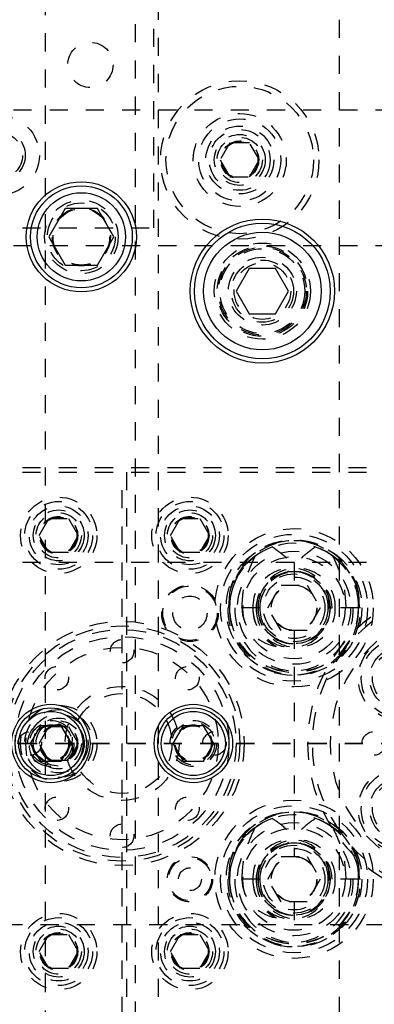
# Model space of a CAD drawing. Header units: inches. Extents: x 220 to 877, y 4 to 174.
# Tile 135 of 256: x 250.37 to 252.32, y 97.47 to 102.91. Entities that reach past the tile are written whole.
import ezdxf

# ---------------------------------------------------------------- set-up
doc = ezdxf.new("R2010")
doc.units = ezdxf.units.IN
doc.header["$LTSCALE"] = 0.5
doc.header["$MEASUREMENT"] = 0
doc.linetypes.add('HIDDEN', pattern=[0.225, 0.15, -0.075])
doc.linetypes.add('PHANTOM', pattern=[0.25, 0.125, -0.025, 0.025, -0.025, 0.025, -0.025])
doc.layers.add('SID-M-H', color=4, linetype='HIDDEN')
doc.layers.add('SID-M-S', color=105, linetype='Continuous')

msp = doc.modelspace()

# ---------------------------------------------------------------- linework, layer by layer
at = {"color": 7, "linetype": 'PHANTOM', "lineweight": 35}
msp.add_line((269.66234, 98.90857), (220.26322, 98.90857), dxfattribs=at)
at = {"layer": 'SID-M-H'}
for p, q in [((251.13178, 107.40857), (251.13178, 90.40857)), ((252.13178, 90.40857), (252.13178, 107.40857)), ((251.10678, 101.75857), (251.10678, 104.30857)), ((250.50678, 103.03357), (250.50678, 94.78357)), ((251.00678, 94.78357), (251.00678, 103.03357)), ((257.83178, 102.40857), (243.58178, 102.40857)), ((251.52766, 102.22732), (251.47353, 102.13357)), ((251.63591, 102.22732), (251.52766, 102.22732)), ((251.69004, 102.13357), (251.63591, 102.22732)), ((251.47353, 102.13357), (251.52766, 102.03982)), ((251.63591, 102.03982), (251.69004, 102.13357)), ((251.52766, 102.03982), (251.63591, 102.03982)), ((249.98178, 101.75857), (251.10678, 101.75857)), ((257.83178, 101.65857), (243.58178, 101.65857)), ((243.58178, 100.43357), (257.83178, 100.43357)), ((243.58178, 100.40857), (257.83178, 100.40857)), ((250.93178, 97.40857), (250.93178, 100.40857)), ((250.95678, 100.40857), (250.95678, 97.40857)), ((250.47353, 100.05857), (250.52766, 100.15232)), ((250.52766, 100.15232), (250.63591, 100.15232)), ((250.63591, 100.15232), (250.69004, 100.05857)), ((251.19853, 100.05857), (251.25266, 100.15232)), ((251.25266, 100.15232), (251.36091, 100.15232)), ((251.36091, 100.15232), (251.41504, 100.05857)), ((250.52766, 99.96482), (250.47353, 100.05857)), ((250.69004, 100.05857), (250.63591, 99.96482)), ((251.25266, 99.96482), (251.19853, 100.05857)), ((251.41504, 100.05857), (251.36091, 99.96482)), ((250.63591, 99.96482), (250.52766, 99.96482)), ((251.36091, 99.96482), (251.25266, 99.96482)), ((258.88178, 99.90857), (244.28178, 99.90857)), ((251.88178, 99.90857), (251.88178, 99.78457)), ((252.12361, 99.92018), (252.08053, 99.95423)), ((252.13983, 99.90418), (252.12361, 99.92018)), ((251.52446, 99.73992), (251.51983, 99.65857)), ((251.73745, 99.65857), (251.80961, 99.78357)), ((251.80961, 99.78357), (251.95395, 99.78357)), ((251.95395, 99.78357), (252.02612, 99.65857)), ((252.24374, 99.65857), (252.23911, 99.73992)), ((251.69281, 99.65857), (251.51576, 99.65857)), ((251.80961, 99.53357), (251.73745, 99.65857)), ((252.02612, 99.65857), (251.95395, 99.53357)), ((252.07076, 99.65857), (252.09167, 99.65857)), ((252.23803, 99.65857), (252.09167, 99.65857)), ((252.24781, 99.65857), (252.23803, 99.65857)), ((251.95395, 99.53357), (251.80961, 99.53357)), ((251.88178, 99.53257), (251.88178, 98.28457)), ((250.47353, 98.90857), (250.52766, 99.00232)), ((250.52766, 99.00232), (250.63591, 99.00232)), ((250.63591, 99.00232), (250.69004, 98.90857)), ((250.52766, 98.81482), (250.47353, 98.90857)), ((250.69004, 98.90857), (250.63591, 98.81482)), ((250.63591, 98.81482), (250.52766, 98.81482)), ((252.12361, 98.42018), (252.08053, 98.45423)), ((252.13983, 98.40418), (252.12361, 98.42018)), ((251.73745, 98.15857), (251.80961, 98.28357)), ((251.80961, 98.28357), (251.95395, 98.28357)), ((251.95395, 98.28357), (252.02612, 98.15857)), ((251.52446, 98.23992), (251.51983, 98.15857)), ((252.24374, 98.15857), (252.23911, 98.23992)), ((251.69281, 98.15857), (251.51576, 98.15857)), ((251.80961, 98.03357), (251.73745, 98.15857)), ((252.02612, 98.15857), (251.95395, 98.03357)), ((252.07076, 98.15857), (252.08053, 98.15857)), ((252.23803, 98.15857), (252.08053, 98.15857)), ((252.24781, 98.15857), (252.23803, 98.15857)), ((251.95395, 98.03357), (251.80961, 98.03357)), ((251.88178, 98.03257), (251.88178, 97.90857)), ((244.28178, 97.90857), (258.88178, 97.90857)), ((250.47353, 97.75857), (250.52766, 97.85232)), ((250.52766, 97.85232), (250.63591, 97.85232)), ((250.63591, 97.85232), (250.69004, 97.75857)), ((251.19853, 97.75857), (251.25266, 97.85232)), ((251.25266, 97.85232), (251.36091, 97.85232)), ((251.36091, 97.85232), (251.41504, 97.75857)), ((250.52766, 97.66482), (250.47353, 97.75857)), ((250.69004, 97.75857), (250.63591, 97.66482)), ((251.25266, 97.66482), (251.19853, 97.75857)), ((251.41504, 97.75857), (251.36091, 97.66482)), ((250.63591, 97.66482), (250.52766, 97.66482)), ((251.36091, 97.66482), (251.25266, 97.66482))]:
    msp.add_line(p, q, dxfattribs=at)
for centre, radius in [((250.75678, 102.65857), 0.125), ((251.58178, 102.13357), 0.4375), ((251.58178, 102.13357), 0.4075), ((250.25678, 102.15857), 0.2185), ((251.58178, 102.13357), 0.25687), ((251.58178, 102.13357), 0.22687), ((250.25678, 102.15857), 0.1405), ((251.58178, 102.13357), 0.1875), ((251.58178, 102.13357), 0.16781), ((250.25678, 102.15857), 0.125), ((251.58178, 102.13357), 0.1405), ((251.58178, 102.13357), 0.125), ((251.58178, 102.13357), 0.10497), ((251.58178, 102.13357), 0.1047), ((251.58178, 102.13357), 0.10418), ((251.58178, 102.13357), 0.1005), ((250.70678, 101.70857), 0.203), ((250.70678, 101.70857), 0.1875), ((250.70678, 101.70857), 0.16072), ((250.70678, 101.70857), 0.16045), ((250.70678, 101.70857), 0.15993), ((250.70678, 101.70857), 0.15625), ((251.70678, 101.40857), 0.2655), ((251.70678, 101.40857), 0.25), ((251.70678, 101.40857), 0.24219), ((251.70678, 101.40857), 0.23438), ((251.70678, 101.40857), 0.1875), ((251.70678, 101.40857), 0.17188), ((251.70678, 101.40857), 0.15625), ((250.58178, 100.05857), 0.211), ((250.58178, 100.05857), 0.1875), ((251.30678, 100.05857), 0.211), ((251.30678, 100.05857), 0.1875), ((250.58178, 100.05857), 0.1625), ((250.58178, 100.05857), 0.1405), ((250.58178, 100.05857), 0.125), ((251.30678, 100.05857), 0.1625), ((251.30678, 100.05857), 0.1405), ((251.30678, 100.05857), 0.125), ((250.58178, 100.05857), 0.10497), ((250.58178, 100.05857), 0.1047), ((250.58178, 100.05857), 0.10418), ((250.58178, 100.05857), 0.1005), ((251.30678, 100.05857), 0.10497), ((251.30678, 100.05857), 0.1047), ((251.30678, 100.05857), 0.10418), ((251.30678, 100.05857), 0.1005), ((251.88178, 99.65857), 0.4375), ((251.88178, 99.65857), 0.40625), ((251.88178, 99.65857), 0.375), ((251.88178, 99.65857), 0.3125), ((251.88178, 99.65857), 0.2825), ((251.88178, 99.65857), 0.19875), ((251.88178, 99.65857), 0.1875), ((251.88178, 99.65857), 0.17), ((251.30678, 99.62857), 0.15625), ((251.30678, 99.62857), 0.15013), ((251.88178, 99.65857), 0.126), ((251.88178, 99.65857), 0.125), ((251.30678, 99.62857), 0.09425), ((250.93178, 98.90857), 0.675), ((250.93178, 98.90857), 0.65), ((250.93178, 98.90857), 0.62992), ((250.93178, 98.90857), 0.59055), ((250.93178, 99.41857), 0.065), ((252.47116, 99.2692), 0.23412), ((252.47116, 99.2692), 0.2185), ((250.93178, 98.90857), 0.5315), ((252.47116, 99.2692), 0.17188), ((252.47116, 99.2692), 0.15625), ((250.57116, 99.2692), 0.065), ((251.29241, 99.2692), 0.065), ((250.93178, 98.90857), 0.31496), ((250.93178, 98.90857), 0.27559), ((250.58178, 98.90857), 0.211), ((250.58178, 98.90857), 0.1875), ((250.53808, 98.90857), 0.12795), ((250.58178, 98.90857), 0.1625), ((250.58178, 98.90857), 0.1405), ((250.58178, 98.90857), 0.125), ((251.32548, 98.90857), 0.12795), ((250.53808, 98.90857), 0.11811), ((250.53808, 98.90857), 0.10289), ((250.53808, 98.90857), 0.10262), ((250.53808, 98.90857), 0.1021), ((250.53808, 98.90857), 0.09843), ((250.58178, 98.90857), 0.10497), ((250.58178, 98.90857), 0.1047), ((250.58178, 98.90857), 0.10418), ((250.58178, 98.90857), 0.1005), ((251.32548, 98.90857), 0.11811), ((251.32548, 98.90857), 0.10289), ((251.32548, 98.90857), 0.10262), ((251.32548, 98.90857), 0.1021), ((251.32548, 98.90857), 0.09843), ((250.42178, 98.90857), 0.065), ((251.44178, 98.90857), 0.065), ((252.32178, 98.90857), 0.065), ((252.47116, 98.54795), 0.23412), ((252.47116, 98.54795), 0.2185), ((252.47116, 98.54795), 0.17188), ((252.47116, 98.54795), 0.15625), ((250.57116, 98.54795), 0.065), ((251.29241, 98.54795), 0.065), ((251.88178, 98.15857), 0.4375), ((251.88178, 98.15857), 0.40625), ((251.88178, 98.15857), 0.375), ((250.93178, 98.39857), 0.065), ((251.88178, 98.15857), 0.3125), ((251.88178, 98.15857), 0.2825), ((251.88178, 98.15857), 0.19875), ((251.88178, 98.15857), 0.1875), ((251.88178, 98.15857), 0.17), ((251.30678, 98.15857), 0.125), ((251.30678, 98.15857), 0.11888), ((251.88178, 98.15857), 0.126), ((251.88178, 98.15857), 0.125), ((251.30678, 98.15857), 0.063), ((250.58178, 97.75857), 0.211), ((250.58178, 97.75857), 0.1875), ((251.30678, 97.75857), 0.211), ((251.30678, 97.75857), 0.1875), ((250.58178, 97.75857), 0.1625), ((250.58178, 97.75857), 0.1405), ((251.30678, 97.75857), 0.1625), ((251.30678, 97.75857), 0.1405), ((250.58178, 97.75857), 0.125), ((250.58178, 97.75857), 0.10497), ((250.58178, 97.75857), 0.1047), ((250.58178, 97.75857), 0.10418), ((250.58178, 97.75857), 0.1005), ((251.30678, 97.75857), 0.125), ((251.30678, 97.75857), 0.10497), ((251.30678, 97.75857), 0.1047), ((251.30678, 97.75857), 0.10418), ((251.30678, 97.75857), 0.1005)]:
    msp.add_circle(centre, radius, dxfattribs=at)
for centre, radius, start, end in [((251.87775, 99.66852), 0.36043, 358.4181, 168.57537), ((251.88582, 99.66852), 0.36043, 11.42463, 181.5819), ((251.88178, 99.65857), 0.35625, 56.08967, 14.72257), ((251.87716, 99.66184), 0.35164, 108.87727, 180.53304), ((251.89388, 99.67291), 0.33878, 51.38503, 71.71349), ((251.86725, 99.664), 0.21335, 358.54323, 181.45677), ((251.89632, 99.664), 0.21335, 358.54323, 181.45677), ((251.87851, 99.66257), 0.19551, 77.47985, 181.17228), ((251.89163, 99.66072), 0.19883, 104.25371, 180.61984), ((251.88506, 99.66257), 0.19551, 358.82772, 102.52015), ((251.87193, 99.66072), 0.19883, 359.38016, 75.74629), ((252.83178, 98.90857), 0.875, 113.89551, 246.10449), ((251.8769, 99.64939), 0.36125, 178.54323, 1.45677), ((251.88667, 99.64939), 0.36125, 178.54323, 1.45677), ((251.86725, 99.6502), 0.34182, 178.59677, 1.40323), ((251.89632, 99.6502), 0.34182, 178.59677, 1.40323), ((251.86725, 99.65315), 0.21335, 178.54323, 1.45677), ((251.89365, 99.65697), 0.23968, 179.61661, 242.34623), ((251.89632, 99.65315), 0.21335, 178.54323, 1.45677), ((251.8769, 99.6539), 0.19392, 178.62044, 1.37956), ((251.88667, 99.6539), 0.19392, 178.62044, 1.37956), ((252.83178, 98.90857), 0.85, 114.24963, 245.75037), ((252.83178, 98.90857), 0.75, 115.84193, 244.15807), ((251.87775, 98.16852), 0.36043, 358.4181, 168.57537), ((251.88582, 98.16852), 0.36043, 11.42463, 181.5819), ((251.87716, 98.16184), 0.35164, 108.87727, 180.53304), ((251.88178, 98.15857), 0.35625, 56.08967, 14.72257), ((251.89388, 98.17291), 0.33878, 51.38503, 71.71349), ((251.86725, 98.164), 0.21335, 358.54323, 181.45677), ((251.89632, 98.164), 0.21335, 358.54323, 181.45677), ((251.87851, 98.16257), 0.19551, 77.47985, 181.17228), ((251.89163, 98.16072), 0.19883, 104.25371, 180.61984), ((251.88506, 98.16257), 0.19551, 358.82772, 102.52015), ((251.87193, 98.16072), 0.19883, 359.38016, 75.74629), ((251.8769, 98.14939), 0.36125, 178.54323, 1.45677), ((251.88667, 98.14939), 0.36125, 178.54323, 1.45677), ((251.86725, 98.1502), 0.34182, 178.59677, 1.40323), ((251.89632, 98.1502), 0.34182, 178.59677, 1.40323), ((251.86725, 98.15315), 0.21335, 178.54323, 1.45677), ((251.89365, 98.15697), 0.23968, 179.61661, 242.34623), ((251.89632, 98.15315), 0.21335, 178.54323, 1.45677), ((251.8769, 98.1539), 0.19392, 178.62044, 1.37956), ((251.88667, 98.1539), 0.19392, 178.62044, 1.37956)]:
    msp.add_arc(centre, radius, start, end, dxfattribs=at)
for centre, major_axis, ratio, start_param, end_param in [((251.87629, 99.65857), (-0.36175, 0), 0.966834, 5.275983, 6.0484615), ((251.88728, 99.65857), (0.36175, 0), 0.966834, 0.2347238, 1.0072023), ((251.87621, 99.65857), (-0.20432, 0), 0.966834, 4.8772739, 6.2831853), ((251.88735, 99.65857), (0.20432, 0), 0.966834, 0, 1.4059114), ((251.82798, 99.65857), (-0.23405, 0), 0.9318009, 0, 1.3747819), ((251.96092, 99.65857), (0.28903, 0), 0.9410518, 3.1415927, 4.0466314), ((251.87629, 98.15857), (-0.36175, 0), 0.966834, 5.275983, 6.0484615), ((251.88728, 98.15857), (0.36175, 0), 0.966834, 0.2347238, 1.0072023), ((251.87621, 98.15857), (-0.20432, 0), 0.966834, 4.8772739, 6.2831853), ((251.88735, 98.15857), (0.20432, 0), 0.966834, 0, 1.4059114), ((251.82798, 98.15857), (-0.23405, 0), 0.9318009, 0, 1.3747819), ((251.96092, 98.15857), (0.28903, 0), 0.9410518, 3.1415927, 4.0466314)]:
    msp.add_ellipse(centre, major_axis=major_axis, ratio=ratio, start_param=start_param, end_param=end_param, dxfattribs=at)
for points, knots in [([(251.76339, 99.99458), (251.78944, 99.97555), (251.84662, 99.93379), (251.89471, 99.88177), (251.92089, 99.85344)], [0, 0, 0, 0, 0.4555436, 1, 1, 1, 1]), ([(252.00018, 99.99458), (251.97413, 99.97555), (251.91694, 99.93379), (251.86886, 99.88177), (251.84268, 99.85344)], [0, 0, 0, 0, 0.45554356, 1, 1, 1, 1]), ([(251.59394, 99.65857), (251.59605, 99.69489), (251.59996, 99.76201), (251.62694, 99.85752), (251.65325, 99.91394), (251.66654, 99.94244)], [0, 0, 0, 0, 0.3683413, 0.6809026, 1, 1, 1, 1]), ([(252.09703, 99.94244), (252.12651, 99.91508), (252.18537, 99.86045), (252.2308, 99.75649), (252.23591, 99.68726), (252.23803, 99.65857)], [0, 0, 0, 0, 0.3700032, 0.7388839, 1, 1, 1, 1]), ([(252.16963, 99.65857), (252.16752, 99.69489), (252.16361, 99.76201), (252.13663, 99.85752), (252.11032, 99.91394), (252.09703, 99.94244)], [0, 0, 0, 0, 0.3683413, 0.6809026, 1, 1, 1, 1]), ([(252.0694, 99.72416), (252.06951, 99.72347), (252.07307, 99.70182), (252.07396, 99.67985), (252.07483, 99.65857)], [0, 0, 0, 0, 0.03181418, 1, 1, 1, 1]), ([(251.76339, 98.49458), (251.78944, 98.47555), (251.84662, 98.43379), (251.89471, 98.38177), (251.92089, 98.35344)], [0, 0, 0, 0, 0.4555436, 1, 1, 1, 1]), ([(252.00018, 98.49458), (251.97413, 98.47555), (251.91694, 98.43379), (251.86886, 98.38177), (251.84268, 98.35344)], [0, 0, 0, 0, 0.45554356, 1, 1, 1, 1]), ([(251.59394, 98.15857), (251.59605, 98.19489), (251.59996, 98.26201), (251.62694, 98.35752), (251.65325, 98.41394), (251.66654, 98.44244)], [0, 0, 0, 0, 0.3683413, 0.6809026, 1, 1, 1, 1]), ([(252.16963, 98.15857), (252.16752, 98.19489), (252.16361, 98.26201), (252.13663, 98.35752), (252.11032, 98.41394), (252.09703, 98.44244)], [0, 0, 0, 0, 0.3683413, 0.6809026, 1, 1, 1, 1]), ([(252.19542, 98.31758), (252.20797, 98.29359), (252.2339, 98.24401), (252.23663, 98.18765), (252.23803, 98.15857)], [0, 0, 0, 0, 0.484043, 1, 1, 1, 1]), ([(252.0694, 98.22416), (252.06951, 98.22347), (252.07307, 98.20182), (252.07396, 98.17985), (252.07483, 98.15857)], [0, 0, 0, 0, 0.03181418, 1, 1, 1, 1])]:
    msp.add_open_spline(points, degree=3, knots=knots, dxfattribs=at)
at = {"layer": 'SID-M-S'}
for p, q in [((250.61672, 101.86457), (250.52665, 101.70857)), ((250.79685, 101.86457), (250.61672, 101.86457)), ((250.88692, 101.70857), (250.79685, 101.86457)), ((250.52665, 101.70857), (250.61672, 101.55257)), ((250.79685, 101.55257), (250.88692, 101.70857)), ((250.61672, 101.55257), (250.79685, 101.55257)), ((251.63461, 101.53357), (251.56245, 101.40857)), ((251.77895, 101.53357), (251.63461, 101.53357)), ((251.85112, 101.40857), (251.77895, 101.53357)), ((251.56245, 101.40857), (251.63461, 101.28357)), ((251.77895, 101.28357), (251.85112, 101.40857)), ((251.63461, 101.28357), (251.77895, 101.28357)), ((250.48126, 99.007), (250.42443, 98.90857)), ((250.59491, 99.007), (250.48126, 99.007)), ((250.65173, 98.90857), (250.59491, 99.007)), ((251.26866, 99.007), (251.21183, 98.90857)), ((251.38231, 99.007), (251.26866, 99.007)), ((251.43914, 98.90857), (251.38231, 99.007)), ((250.42443, 98.90857), (250.48126, 98.81015)), ((250.59491, 98.81015), (250.65173, 98.90857)), ((251.21183, 98.90857), (251.26866, 98.81015)), ((251.38231, 98.81015), (251.43914, 98.90857)), ((250.48126, 98.81015), (250.59491, 98.81015)), ((251.26866, 98.81015), (251.38231, 98.81015))]:
    msp.add_line(p, q, dxfattribs=at)
for centre, radius in [((250.70678, 101.70857), 0.3045), ((250.70678, 101.70857), 0.28125), ((250.70678, 101.70857), 0.24375), ((251.70678, 101.40857), 0.3985), ((251.70678, 101.40857), 0.375), ((251.70678, 101.40857), 0.325), ((250.53808, 98.90857), 0.21654), ((250.53808, 98.90857), 0.19685), ((251.32548, 98.90857), 0.21654), ((251.32548, 98.90857), 0.19685), ((250.53808, 98.90857), 0.17717), ((251.32548, 98.90857), 0.17717)]:
    msp.add_circle(centre, radius, dxfattribs=at)

doc.saveas('drawing.dxf')
